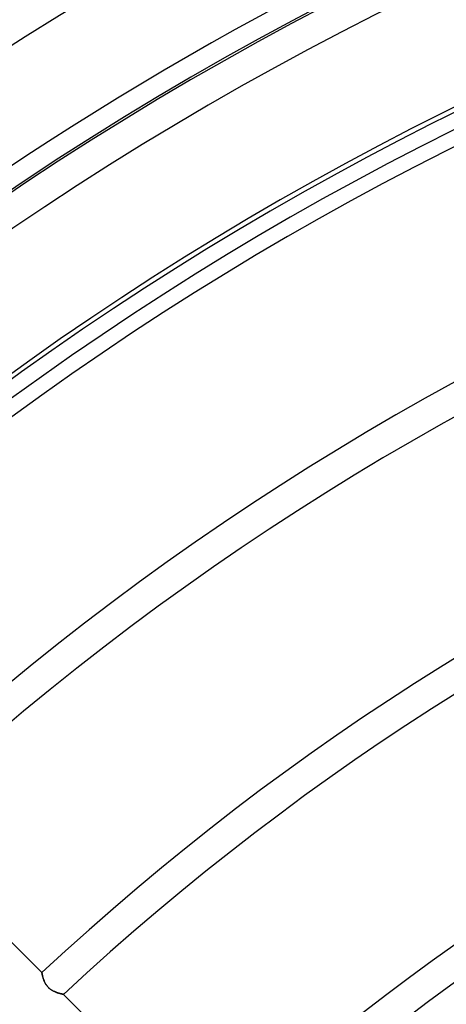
# Model space of a CAD drawing. Header units: millimetres. Extents: x -215 to 215, y -215 to 215.
# Tile 21 of 62: x -89 to -68, y 93 to 142. Entities that reach past the tile are written whole.
import ezdxf

# ---------------------------------------------------------------- set-up
doc = ezdxf.new("R2010")
doc.units = ezdxf.units.MM
doc.layers.add('MAIN-1', color=7, linetype='Continuous')
doc.layers.add('MAIN-2', color=7, linetype='Continuous')

msp = doc.modelspace()

# ---------------------------------------------------------------- linework, layer by layer
at = {"layer": 'MAIN-1'}
for p, q in [((-88.259, 94.729), (-95.596, 102.066)), ((-88.258, 94.727), (-88.259, 94.729)), ((-88.258, 94.723), (-88.258, 94.727)), ((-88.256, 94.717), (-88.258, 94.723)), ((-88.255, 94.707), (-88.256, 94.717)), ((-88.252, 94.696), (-88.255, 94.707)), ((-88.249, 94.681), (-88.252, 94.696)), ((-88.246, 94.665), (-88.249, 94.681)), ((-88.242, 94.646), (-88.246, 94.665)), ((-88.237, 94.626), (-88.242, 94.646)), ((-88.232, 94.603), (-88.237, 94.626)), ((-88.227, 94.579), (-88.232, 94.603)), ((-88.22, 94.553), (-88.227, 94.579)), ((-88.213, 94.526), (-88.22, 94.553)), ((-88.205, 94.497), (-88.213, 94.526)), ((-88.196, 94.467), (-88.205, 94.497)), ((-88.187, 94.436), (-88.196, 94.467)), ((-88.176, 94.404), (-88.187, 94.436)), ((-88.164, 94.372), (-88.176, 94.404)), ((-88.152, 94.338), (-88.164, 94.372)), ((-88.138, 94.304), (-88.152, 94.338)), ((-88.123, 94.27), (-88.138, 94.304)), ((-88.106, 94.236), (-88.123, 94.27)), ((-88.088, 94.201), (-88.106, 94.236)), ((-88.069, 94.167), (-88.088, 94.201)), ((-88.047, 94.133), (-88.069, 94.167)), ((-88.025, 94.1), (-88.047, 94.133)), ((-88, 94.067), (-88.025, 94.1)), ((-87.974, 94.035), (-88, 94.067)), ((-87.946, 94.005), (-87.974, 94.035)), ((-87.917, 93.976), (-87.946, 94.005)), ((-87.887, 93.948), (-87.917, 93.976)), ((-87.855, 93.922), (-87.887, 93.948)), ((-87.823, 93.898), (-87.855, 93.922)), ((-87.789, 93.875), (-87.823, 93.898)), ((-87.756, 93.853), (-87.789, 93.875)), ((-87.721, 93.834), (-87.756, 93.853)), ((-87.687, 93.815), (-87.721, 93.834)), ((-87.653, 93.799), (-87.687, 93.815)), ((-87.619, 93.783), (-87.653, 93.799)), ((-87.585, 93.769), (-87.619, 93.783)), ((-87.552, 93.755), (-87.585, 93.769)), ((-87.519, 93.743), (-87.552, 93.755)), ((-87.486, 93.732), (-87.519, 93.743)), ((-87.454, 93.721), (-87.486, 93.732)), ((-87.424, 93.712), (-87.454, 93.721)), ((-87.394, 93.703), (-87.424, 93.712)), ((-87.365, 93.695), (-87.394, 93.703)), ((-87.338, 93.687), (-87.365, 93.695)), ((-87.312, 93.681), (-87.338, 93.687)), ((-87.289, 93.675), (-87.312, 93.681)), ((-87.267, 93.669), (-87.289, 93.675)), ((-87.247, 93.665), (-87.267, 93.669)), ((-87.23, 93.661), (-87.247, 93.665)), ((-87.215, 93.657), (-87.23, 93.661)), ((-87.202, 93.655), (-87.215, 93.657)), ((-87.192, 93.652), (-87.202, 93.655)), ((-87.185, 93.651), (-87.192, 93.652)), ((-87.181, 93.65), (-87.185, 93.651)), ((-87.18, 93.65), (-87.181, 93.65)), ((-79.842, 86.312), (-87.18, 93.65))]:
    msp.add_line(p, q, dxfattribs=at)
for radius, start, end in [(168.512, 46.47255, 133.52747), (166.988, 46.56995, 133.43007), (160.887, 46.58313, 133.41689), (161, 46.62834, 133.37168), (159.363, 46.64507, 133.3549), (153.262, 46.66237, 133.33765), (151.738, 46.72774, 133.27222), (141.368, 46.85454, 133.14542), (139.843, 46.87477, 133.1252), (129.472, 47.025, 132.97497), (127.948, 47.04917, 132.95085), (117.578, 47.22994, 132.77002), (116.052, 47.25928, 132.74068), (105.683, 47.48113, 132.51889), (104.157, 47.51745, 132.48251)]:
    msp.add_arc((0, 0), radius, start, end, dxfattribs=at)
at = {"layer": 'MAIN-2'}
for p, q in [((-88.259, 94.729), (-88.258, 94.727)), ((-88.258, 94.727), (-88.258, 94.723)), ((-88.258, 94.723), (-88.256, 94.716)), ((-88.256, 94.716), (-88.255, 94.707)), ((-88.255, 94.707), (-88.252, 94.695)), ((-88.252, 94.695), (-88.249, 94.681)), ((-88.249, 94.681), (-88.246, 94.664)), ((-88.246, 94.664), (-88.242, 94.645)), ((-88.242, 94.645), (-88.237, 94.624)), ((-88.237, 94.624), (-88.232, 94.601)), ((-88.232, 94.601), (-88.226, 94.576)), ((-88.226, 94.576), (-88.219, 94.549)), ((-88.219, 94.549), (-88.212, 94.521)), ((-88.212, 94.521), (-88.203, 94.492)), ((-88.203, 94.492), (-88.194, 94.461)), ((-88.194, 94.461), (-88.185, 94.43)), ((-88.185, 94.43), (-88.174, 94.398)), ((-88.174, 94.398), (-88.162, 94.365)), ((-88.162, 94.365), (-88.149, 94.332)), ((-88.149, 94.332), (-88.135, 94.299)), ((-88.135, 94.299), (-88.12, 94.265)), ((-88.12, 94.265), (-88.104, 94.232)), ((-88.104, 94.232), (-88.086, 94.198)), ((-88.086, 94.198), (-88.067, 94.164)), ((-88.067, 94.164), (-88.046, 94.131)), ((-88.046, 94.131), (-88.024, 94.098)), ((-88.024, 94.098), (-87.999, 94.066)), ((-87.999, 94.066), (-87.973, 94.035)), ((-87.973, 94.035), (-87.946, 94.005)), ((-87.946, 94.005), (-87.918, 93.976)), ((-87.918, 93.976), (-87.888, 93.949)), ((-87.888, 93.949), (-87.857, 93.923)), ((-87.857, 93.923), (-87.824, 93.899)), ((-87.824, 93.899), (-87.791, 93.876)), ((-87.791, 93.876), (-87.758, 93.855)), ((-87.758, 93.855), (-87.724, 93.835)), ((-87.724, 93.835), (-87.69, 93.817)), ((-87.69, 93.817), (-87.656, 93.8)), ((-87.656, 93.8), (-87.622, 93.785)), ((-87.622, 93.785), (-87.588, 93.77)), ((-87.588, 93.77), (-87.555, 93.757)), ((-87.555, 93.757), (-87.521, 93.744)), ((-87.521, 93.744), (-87.489, 93.733)), ((-87.489, 93.733), (-87.457, 93.722)), ((-87.457, 93.722), (-87.425, 93.712)), ((-87.425, 93.712), (-87.395, 93.703)), ((-87.395, 93.703), (-87.367, 93.695)), ((-87.367, 93.695), (-87.339, 93.688)), ((-87.339, 93.688), (-87.314, 93.681)), ((-87.314, 93.681), (-87.29, 93.675)), ((-87.29, 93.675), (-87.268, 93.67)), ((-87.268, 93.67), (-87.248, 93.665)), ((-87.248, 93.665), (-87.23, 93.661)), ((-87.23, 93.661), (-87.215, 93.657)), ((-87.215, 93.657), (-87.203, 93.655)), ((-87.203, 93.655), (-87.193, 93.652)), ((-87.193, 93.652), (-87.186, 93.651)), ((-87.186, 93.651), (-87.181, 93.65)), ((-87.181, 93.65), (-87.18, 93.65))]:
    msp.add_line(p, q, dxfattribs=at)
for radius, start, end in [(162, 0, 180.00002), (153.5, 89.99998, 179.99998), (152.5, 89.99998, 179.99998)]:
    msp.add_arc((0, 0), radius, start, end, dxfattribs=at)

doc.saveas('drawing.dxf')
